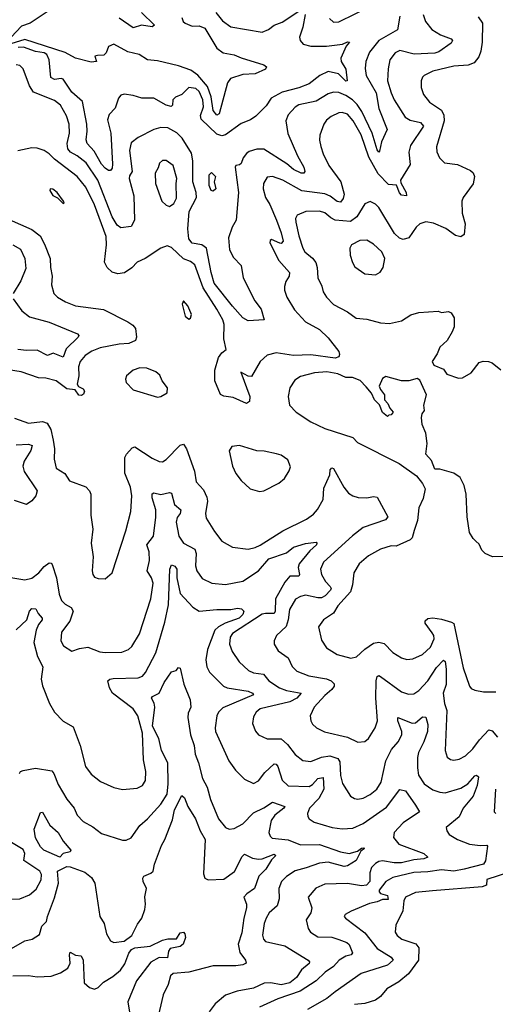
# Model space of a CAD drawing. Extents: x 1468344 to 1613994, y 525695 to 643861.
# Tile 211 of 256: x 1544475 to 1547203, y 578371 to 584015. Entities that reach past the tile are written whole.
import ezdxf

# ---------------------------------------------------------------- set-up
doc = ezdxf.new("R2010")
doc.units = 0

msp = doc.modelspace()

# ---------------------------------------------------------------- linework, layer by layer
at = {"layer": '0CON10XD'}
for points in [[(1544649, 584071), (1544535.1, 583994.9), (1544485, 583976.9), (1544425.3, 583914.7)], [(1546788.5, 584045), (1546802.2, 584005), (1546838.3, 583958.3), (1546888.5, 583928.5), (1546949.2, 583905), (1546956.7, 583895), (1546949.1, 583880.9), (1546878.7, 583831.3), (1546855, 583822.3), (1546737.5, 583817.5), (1546655, 583838.2), (1546627.8, 583825), (1546597.9, 583785), (1546587.3, 583732.7), (1546584.2, 583665), (1546604.8, 583594.8), (1546622.7, 583555), (1546685.3, 583455.3), (1546715, 583438), (1546774.2, 583425), (1546790, 583405), (1546715.9, 583294.1), (1546707.3, 583255), (1546714.3, 583185), (1546659.4, 583095), (1546660.5, 583080.5), (1546691.5, 583025), (1546692.5, 583005), (1546665, 583009.5), (1546652.9, 583022.9), (1546635.8, 583065.8), (1546589.8, 583069.8), (1546531.8, 583131.8), (1546477.1, 583227.1), (1546433, 583355), (1546388.1, 583435), (1546355, 583472.3), (1546325, 583482.3), (1546305, 583480.8), (1546260.4, 583459.6), (1546235, 583439.4), (1546218.5, 583415), (1546196.8, 583353.2), (1546194.4, 583325), (1546202.7, 583287.3), (1546215.5, 583245), (1546248.3, 583178.3), (1546317.1, 583085), (1546335.2, 583015), (1546330.2, 582989.8), (1546315, 582968.9), (1546295, 582973.1), (1546255, 583003.6), (1546225, 583017.4), (1546093.9, 583033.9), (1545985, 583094.6), (1545925, 583115.4), (1545895, 583112.5), (1545873.8, 583075), (1545870.9, 583045), (1545884.8, 582995), (1545909.3, 582955), (1545947, 582865), (1545975, 582792.5), (1545985.7, 582745), (1545975, 582732.5), (1545966.7, 582733.3), (1545920, 582755), (1545910.9, 582749.1), (1545909.7, 582735), (1545960.3, 582635), (1546023.1, 582565), (1546020.8, 582545), (1546001.5, 582515), (1545993.5, 582485), (1545993.6, 582465), (1546007.1, 582425), (1546050.9, 582350.9), (1546113.2, 582283.2), (1546195, 582238.5), (1546245, 582190.3), (1546305, 582112.7), (1546309.7, 582095), (1546305, 582082), (1546285, 582074.4), (1546145, 582093.1), (1546045, 582089.3), (1545945, 582105.3), (1545895, 582092.5), (1545855, 582055.6), (1545805, 581969.2), (1545785, 581971.5), (1545743.8, 581995), (1545794.6, 581855), (1545793.3, 581826.7), (1545775.8, 581814.2), (1545699.7, 581849.7), (1545646.3, 581856.3), (1545626.4, 581866.4), (1545593.8, 581945), (1545594.1, 582005.9), (1545615, 582077.5), (1545634, 582106), (1545658.8, 582125), (1545646.5, 582185), (1545648.5, 582268.5), (1545640, 582295), (1545605.8, 582355), (1545527.8, 582477.8), (1545478.7, 582608.7), (1545455, 582629.6), (1545413.8, 582643.8), (1545345, 582708.1), (1545321.2, 582718.8), (1545285, 582705.7), (1545193.8, 582645), (1545148.9, 582625), (1545118.5, 582591.5), (1545075.7, 582564.3), (1545037.6, 582557.6), (1545005, 582567.1), (1544976.9, 582595), (1544962.3, 582625), (1544973.2, 582725), (1544971.5, 582771.5), (1544904, 582954), (1544854.6, 583055), (1544805.4, 583115), (1544675.3, 583215), (1544645, 583245.8), (1544615, 583264.2), (1544575, 583277.7), (1544545, 583279.6), (1544465, 583262.7)], [(1546111.9, 584045), (1546098.6, 583971.4), (1546079.5, 583915), (1546084.5, 583894.5), (1546101.2, 583875), (1546145, 583862.5), (1546235, 583862.8), (1546325.7, 583874.3), (1546355, 583888), (1546365.9, 583885.9), (1546346.4, 583863.6), (1546316.5, 583793.5), (1546319.2, 583775), (1546345, 583730.6), (1546352.5, 583665), (1546345, 583662.9), (1546303.5, 583703.5), (1546245, 583716.9), (1546196.4, 583695), (1546135, 583646.2), (1546075, 583623.7), (1545979.8, 583600.2), (1545916.7, 583565), (1545888.3, 583521.7), (1545828.9, 583461.1), (1545799, 583441), (1545745, 583419.1), (1545656, 583355), (1545635, 583348.2), (1545605, 583358.3), (1545515.7, 583445), (1545511.9, 583465), (1545528.6, 583515), (1545525, 583555.8), (1545505, 583602.7), (1545485, 583620.6), (1545444.6, 583625.4), (1545405, 583586.2), (1545369.5, 583570.5), (1545353.8, 583555), (1545351.2, 583525), (1545343.6, 583516.4), (1545315, 583525.6), (1545245, 583565.4), (1545175, 583564.4), (1545125, 583580.8), (1545075, 583586.9), (1545055, 583582.5), (1545041.5, 583565), (1545022.6, 583507.4), (1544989.1, 583470.9), (1544978.9, 583441.1), (1544997.4, 583365), (1545007.5, 583187.5), (1545005.7, 583164.3), (1544995, 583150), (1544985, 583150), (1544965, 583164.3), (1544945, 583185.8), (1544901.7, 583261.7), (1544862.5, 583305), (1544856, 583326), (1544862, 583375), (1544859.5, 583415), (1544834.6, 583545), (1544775, 583599.4), (1544725, 583674.6), (1544712.2, 583677.8), (1544675, 583671.1), (1544653, 583683), (1544644.6, 583785), (1544630.7, 583815), (1544615, 583824.7), (1544565, 583831.6), (1544497, 583857), (1544465.5, 583855.5)], [(1545173.1, 584055), (1545247.6, 583982.4), (1545235, 583972.9), (1545173.9, 583983.9), (1545125, 583968.8), (1545045, 584022.9)], [(1545600.4, 584055), (1545638.3, 584008.3), (1545685, 583974.4), (1545865, 583942.5), (1545902.3, 583957.7), (1545935, 583983.3), (1545979.8, 584000.2), (1546075, 584064.2)], [(1546250.9, 584020.9), (1546275, 583999.6), (1546305, 584002.5), (1546493.5, 584093.5)], [(1545405, 584027.3), (1545412.5, 584005), (1545424.4, 583994.4), (1545465, 583977.1), (1545505, 583979.6), (1545536, 583966), (1545605, 583850.9), (1545641.1, 583825), (1545705, 583813.1), (1545745, 583795.3), (1545875, 583756.7), (1545890.8, 583745), (1545885, 583731.4), (1545825.7, 583704.3), (1545755, 583701.4), (1545683.3, 583676.7), (1545667.5, 583652.5), (1545618.6, 583475), (1545605, 583467.5), (1545583.9, 583495), (1545572.6, 583572.6), (1545551.2, 583631.2), (1545497.6, 583697.6), (1545456.2, 583725), (1545385, 583750), (1545265, 583778.5), (1545208.9, 583785), (1545160, 583815), (1545095, 583831.3), (1545015, 583874.4), (1544985, 583861.4), (1544970.3, 583825), (1544958, 583812), (1544920.9, 583809.1), (1544906.2, 583805), (1544915.8, 583774.2), (1544885, 583771.3), (1544794.8, 583794.8), (1544736.7, 583826.7), (1544505, 583900.9), (1544425, 583875.4)], [(1546655.4, 584035), (1546642.6, 583957.4), (1546535, 583894.6), (1546482.1, 583827.9), (1546460, 583775), (1546456, 583735), (1546462.4, 583695), (1546519.4, 583595), (1546535.6, 583505.6), (1546582.3, 583385), (1546549.6, 583315), (1546539.3, 583260.7), (1546535, 583254.6), (1546525, 583268.8), (1546497.4, 583365), (1546437.8, 583487.8), (1546409.5, 583529.5), (1546384.1, 583555), (1546345, 583580.5), (1546305, 583596.7), (1546275, 583599.7), (1546245, 583590), (1546175, 583548.2), (1546075, 583526.3), (1546055, 583512.6), (1546015, 583468.6), (1546000.7, 583435), (1546012.9, 583362.9), (1546069.1, 583235), (1546105, 583168.8), (1546110, 583145), (1546105.4, 583134.6), (1546090, 583135), (1546045, 583155.9), (1546007.7, 583187.7), (1545875, 583272), (1545835, 583273.3), (1545790.9, 583259.1), (1545775, 583248), (1545756.6, 583223.4), (1545745, 583191.2), (1545735, 583182.5), (1545715, 583178.8), (1545710, 583170), (1545729.4, 583025), (1545716.5, 582865), (1545694.4, 582825), (1545671.8, 582765), (1545677.8, 582695), (1545701.8, 582651.8), (1545744.7, 582605), (1545755.9, 582535.9), (1545823.8, 582403.8), (1545860, 582355), (1545876.7, 582295), (1545785, 582288.8), (1545755, 582306), (1545695, 582372.1), (1545590.7, 582505), (1545572.4, 582565), (1545547.2, 582705), (1545519.4, 582725), (1545465, 582733.5), (1545445, 582758.5), (1545438.9, 582815), (1545447, 582915), (1545489.6, 582995), (1545486.3, 583025), (1545467.2, 583085), (1545467.1, 583205), (1545459.9, 583249.9), (1545406, 583336), (1545377, 583367), (1545325, 583394.8), (1545285, 583397.5), (1545245, 583385.5), (1545155, 583340), (1545115, 583309.2), (1545105.3, 583264.7), (1545120, 583145), (1545105, 583120), (1545103.2, 583105), (1545128.9, 583005), (1545134.4, 582865), (1545115, 582829.4), (1545055, 582822), (1545035, 582836.1), (1545005, 582884.6), (1544923.8, 583095), (1544856.5, 583195), (1544805, 583234.3), (1544765.7, 583255.7), (1544751.9, 583275), (1544748, 583305), (1544760.8, 583365), (1544759.2, 583415), (1544743.9, 583463.9), (1544709.6, 583525), (1544675, 583550.8), (1544555, 583598.8), (1544530.9, 583635), (1544495, 583733.1), (1544475, 583751.8), (1544455, 583755.9)], [(1547105, 584030.6), (1547128.8, 583995), (1547128, 583885), (1547120, 583835), (1547108.2, 583801.8), (1547081.7, 583768.3), (1547046.6, 583753.4), (1546965, 583748.1), (1546845, 583719.2), (1546795.4, 583694.6), (1546784.3, 583685), (1546776.9, 583665), (1546776.8, 583626.8), (1546791.1, 583585), (1546825, 583541.5), (1546895, 583496.2), (1546907.2, 583467.2), (1546908.6, 583435), (1546864.7, 583285), (1546867.3, 583257.3), (1546883.1, 583223.1), (1546911.2, 583195), (1546985, 583184), (1547060.9, 583150.9), (1547076.2, 583136.2), (1547082.5, 583115), (1547075.3, 583074.7), (1547018.5, 582995), (1547010.5, 582975), (1547012.5, 582905), (1547029.6, 582845), (1547025, 582784), (1547005, 582770), (1546975, 582777.8), (1546918.1, 582818.1), (1546848.5, 582848.5), (1546805, 582856.7), (1546770, 582845), (1546748.2, 582825), (1546706.1, 582763.9), (1546675, 582755.3), (1546652.7, 582762.7), (1546625, 582790), (1546535, 582938.9), (1546515, 582957.8), (1546485, 582972.9), (1546455, 582959.4), (1546407.7, 582885), (1546372.9, 582857.1), (1546285, 582865.2), (1546258.5, 582878.5), (1546225, 582907.3), (1546195, 582917.6), (1546115.4, 582914.6), (1546065.6, 582894.4), (1546057.5, 582875), (1546059.4, 582855), (1546075.5, 582775), (1546098.5, 582705), (1546109.4, 582685), (1546155, 582647.3), (1546173.4, 582623.4), (1546181.4, 582595), (1546184.7, 582535), (1546208.1, 582488.1), (1546216.1, 582455), (1546235.2, 582425), (1546275, 582382.9), (1546355, 582339.3), (1546405, 582304.4), (1546465, 582297.8), (1546545, 582277.5), (1546595, 582273.5), (1546665, 582288.6), (1546717.4, 582322.6), (1546765, 582337.1), (1546875, 582343.3), (1546895, 582336.7), (1546935, 582342.5), (1546950, 582335), (1546966.2, 582305), (1546966, 582255), (1546955.7, 582225), (1546927.5, 582175), (1546885, 582138), (1546869.8, 582100.2), (1546840, 582055), (1546850, 582035), (1546905, 582012.5), (1546925, 581982.5), (1546990.7, 581960.7), (1547015, 581962.5), (1547065, 581991.2), (1547110.7, 582049.3), (1547132.7, 582057.3), (1547164.2, 582055.8), (1547185, 582047.5), (1547235, 582007.5)], [(1545335, 582943.8), (1545359.1, 582960.9), (1545375, 582992.5), (1545372.3, 583075), (1545376.9, 583105), (1545355, 583178), (1545315, 583207.5), (1545295, 583207.5), (1545277.3, 583192.7), (1545270, 583165), (1545252.2, 583135), (1545254.5, 583075), (1545290.8, 582975), (1545315, 582951.2), (1545335, 582943.8)], [(1545585, 583030.9), (1545572.5, 583035), (1545560.9, 583065), (1545561.4, 583125), (1545575, 583138.8), (1545597.5, 583115), (1545591.2, 583085), (1545600.6, 583045), (1545585, 583030.9)], [(1544725, 582961.2), (1544730, 582965), (1544726, 582975), (1544689.2, 583025), (1544665, 583044), (1544650, 583045), (1544648, 583035), (1544665, 583007.1), (1544692.7, 582992.7), (1544725, 582961.2)], [(1544415, 582869.4), (1544545, 582812.7), (1544593.1, 582775), (1544618, 582728), (1544649.4, 582645), (1544651.1, 582595), (1544661.1, 582545), (1544658.1, 582495), (1544670, 582445), (1544691.2, 582425), (1544738, 582398), (1544794.6, 582374.6), (1544955, 582354.5), (1545095, 582283.3), (1545124, 582264), (1545138.8, 582245), (1545144.7, 582195), (1545140, 582175), (1545100.6, 582159.4), (1545045, 582155.4), (1544936.3, 582133.7), (1544888.1, 582115), (1544850.1, 582089.9), (1544821.8, 582055), (1544812, 582025), (1544813.4, 581973.4), (1544805.2, 581925), (1544812.8, 581912.8), (1544838.6, 581898.6), (1544845.9, 581885), (1544840.9, 581869.1), (1544829, 581861), (1544815, 581862.1), (1544792.3, 581892.3), (1544745, 581899.3), (1544685, 581944.6), (1544625, 581960), (1544582.2, 581962.2), (1544483.2, 581996.8), (1544375, 582012.9)], [(1546515, 582552.9), (1546543.2, 582566.8), (1546559.2, 582595), (1546568.9, 582645), (1546552.5, 582685), (1546505, 582728.5), (1546465, 582751.9), (1546425, 582749.1), (1546377.5, 582725), (1546367.5, 582705), (1546370.3, 582665), (1546383.1, 582623.1), (1546398, 582598), (1546455, 582557.5), (1546515, 582552.9)], [(1544434.8, 582724.8), (1544480.2, 582700.2), (1544504.7, 582645), (1544510.7, 582589.3), (1544482.5, 582517.5), (1544436.7, 582445)], [(1544436.9, 582415), (1544487.3, 582345), (1544532.1, 582312.1), (1544645, 582280.6), (1544806.2, 582215), (1544814, 582205), (1544810.8, 582195), (1544741.7, 582128.3), (1544725, 582081.2), (1544666.7, 582103.3), (1544635, 582089.3), (1544575, 582121.1), (1544515, 582118.3), (1544464.8, 582124.8)], [(1545445, 582298.8), (1545455, 582303.3), (1545460.8, 582325), (1545457.1, 582335), (1545439.2, 582375), (1545415, 582402.5), (1545407.5, 582385), (1545423.3, 582315), (1545445, 582298.8)], [(1545265, 581851.2), (1545285, 581854), (1545320, 581875), (1545323.3, 581905), (1545291.2, 581945), (1545277.9, 581977.9), (1545256.6, 581996.6), (1545205, 582017.5), (1545165, 582018.6), (1545125, 582005.7), (1545087.3, 581972.7), (1545081.2, 581955), (1545086.2, 581935), (1545125, 581893.8), (1545265, 581851.2)], [(1547268.8, 580938.8), (1547186.4, 580936.4), (1547145, 580954.2), (1547125, 580974), (1547109.4, 581009.4), (1547091.9, 581025), (1547075, 581040.6), (1547054.4, 581075.6), (1547041.2, 581165), (1547036.2, 581295), (1547024.1, 581344.1), (1547001.2, 581391.2), (1546965, 581416.2), (1546885, 581438.8), (1546855, 581437.5), (1546837.5, 581487.5), (1546803.3, 581525), (1546811.2, 581585), (1546803.3, 581645), (1546783.3, 581695), (1546778.8, 581735), (1546782.5, 581755), (1546796.7, 581775), (1546793.3, 581805), (1546807.5, 581865), (1546769.3, 581949.3), (1546755, 581957.5), (1546705.8, 581944.2), (1546664.2, 581944.2), (1546575, 581970), (1546555, 581957.5), (1546536.7, 581915), (1546543.3, 581895), (1546566.7, 581865), (1546567.5, 581835), (1546586.7, 581815), (1546597.5, 581787.5), (1546616.2, 581765), (1546605, 581750), (1546591.7, 581748.3), (1546585, 581740), (1546555, 581763.8), (1546537.7, 581807.7), (1546510.6, 581835), (1546493.3, 581873.3), (1546461.1, 581911.1), (1546427, 581947), (1546384.4, 581964.4), (1546345, 581964.4), (1546300, 581985), (1546236.2, 581996.2), (1546165, 581990.4), (1546085, 581969.5), (1546052.4, 581947.6), (1546024.4, 581905), (1546014.3, 581855), (1546021.9, 581805), (1546060, 581765), (1546145, 581708.8), (1546225, 581671.4), (1546385, 581619.2), (1546411.7, 581591.7), (1546650.9, 581470.9), (1546750.5, 581400.5), (1546786, 581356), (1546800, 581325), (1546788.8, 581271.2), (1546765, 581217.5), (1546755.7, 581145), (1546737.1, 581087.1), (1546725.4, 581045), (1546715, 581032.5), (1546635, 580997.3), (1546605, 580998.9), (1546545, 580979.5), (1546475, 580942.5), (1546421.9, 580895), (1546391.2, 580845), (1546383.4, 580775), (1546372.2, 580735), (1546299.3, 580655), (1546275, 580612.9), (1546218, 580575), (1546188.8, 580535), (1546205, 580457.5), (1546234.5, 580414.5), (1546295, 580376), (1546375, 580354.2), (1546406.6, 580363.4), (1546455, 580407.5), (1546505, 580440.5), (1546535, 580446.8), (1546565, 580438.5), (1546615, 580388.1), (1546665, 580356.9), (1546695, 580348.1), (1546728.9, 580351.1), (1546785, 580376.7), (1546831.3, 580418.7), (1546851.2, 580465), (1546850.9, 580485), (1546841.1, 580501.1), (1546800, 580555), (1546800.5, 580569.5), (1546815, 580582.5), (1546845, 580586), (1546895, 580578.6), (1546952.3, 580562.3), (1546965, 580553.1), (1547019.1, 580299.1), (1547054.3, 580194.3), (1547065, 580181.2), (1547085, 580171.2), (1547135, 580162), (1547205, 580162)], [(1544445, 581731.1), (1544525, 581702.9), (1544605, 581712), (1544632.4, 581702.4), (1544652.9, 581665), (1544667.9, 581605), (1544674, 581555), (1544672.1, 581495), (1544684.4, 581445), (1544733.7, 581413.7), (1544761.1, 581371.1), (1544855, 581336.5), (1544875.8, 581315), (1544884, 581295), (1544883.3, 581175), (1544895.4, 581095), (1544885.6, 581015), (1544896.9, 580935), (1544891.5, 580855), (1544895, 580833.8), (1544905, 580820), (1544925, 580811.2), (1544965, 580810), (1545006.2, 580845), (1545084.3, 581084.3), (1545113.3, 581195), (1545118.8, 581285), (1545111.3, 581335), (1545078.9, 581415), (1545078.8, 581505), (1545086.8, 581525), (1545119.7, 581560.3), (1545135, 581566.2), (1545235, 581501.9), (1545275, 581483.1), (1545295, 581480.8), (1545315, 581492.9), (1545395, 581576.9), (1545415, 581581.4), (1545432.1, 581555), (1545477.4, 581427.4), (1545487.7, 581365), (1545529.4, 581319.4), (1545547.6, 581277.6), (1545551.8, 581255), (1545541.5, 581185), (1545545, 581157.5), (1545592.1, 581082.1), (1545635, 581025.8), (1545695, 580990.6), (1545785, 580980.5), (1545825, 580988.5), (1545855, 581003.1), (1545985, 581084.8), (1546119, 581151), (1546159.4, 581180.6), (1546182.1, 581207.9), (1546214.7, 581265), (1546219.7, 581330.3), (1546253.5, 581405), (1546256, 581435), (1546265, 581445.7), (1546275, 581442), (1546333.5, 581335), (1546361.5, 581301.5), (1546385, 581285.4), (1546415.9, 581275.9), (1546465, 581274), (1546505, 581281.9), (1546525, 581277.5), (1546586.7, 581165), (1546572.6, 581147.4), (1546445, 581103.3), (1546384.1, 581055.9), (1546216.5, 580905), (1546200, 580865), (1546205.3, 580835.3), (1546228.7, 580795), (1546256.1, 580765), (1546260.9, 580755), (1546257.7, 580745), (1546227.3, 580712.7), (1546205, 580701.9), (1546185, 580700.6), (1546114.2, 580715.8), (1546085, 580709.1), (1546057.3, 580692.7), (1546022.5, 580635), (1546015.2, 580575), (1546002.9, 580537.1), (1545948.1, 580485), (1545934.3, 580455), (1545934.3, 580435), (1545957.8, 580397.8), (1546015, 580356.5), (1546037.9, 580307.9), (1546065, 580281.5), (1546133.2, 580253.2), (1546235, 580237.6), (1546261.8, 580225), (1546277.8, 580207.8), (1546278.6, 580195), (1546265.8, 580175), (1546225, 580141.6), (1546164.4, 580075), (1546140, 580025), (1546144.2, 579995), (1546155, 579976), (1546176.4, 579956.4), (1546222.8, 579932.8), (1546355, 579902.5), (1546415, 579874), (1546455, 579878), (1546474.5, 579895.5), (1546514.4, 579955), (1546526.5, 579995), (1546518.4, 580125), (1546519.2, 580225), (1546525, 580250.8), (1546535, 580255.6), (1546545, 580249.5), (1546665, 580162.1), (1546705, 580149.5), (1546735, 580150.5), (1546765, 580170.4), (1546815, 580225.3), (1546865, 580300.8), (1546905, 580344.4), (1546915, 580336), (1546921.6, 580291.6), (1546920.4, 580205), (1546903.9, 580153.9), (1546911.2, 580095), (1546924.7, 580055), (1546915.6, 579825.6), (1546926.8, 579786.8), (1546945, 579774.3), (1546965, 579770.6), (1546995, 579776.7), (1547030.8, 579795), (1547074.4, 579835), (1547112.3, 579887.7), (1547165, 579944.5), (1547185, 579938.2), (1547215, 579902.5)], [(1544455, 581578.4), (1544525, 581582.5), (1544546.9, 581575), (1544538.6, 581545), (1544500, 581485), (1544492.9, 581455), (1544500.4, 581425), (1544575.3, 581315), (1544568, 581285), (1544545, 581257.8), (1544515, 581236.6), (1544445, 581258.6)], [(1545850.5, 581310.5), (1545875, 581314), (1545961.2, 581358.8), (1545993.8, 581385), (1546021.2, 581428.8), (1546027.3, 581452.7), (1546011.9, 581491.9), (1545975, 581518.8), (1545946.9, 581526.9), (1545877.5, 581542.5), (1545835, 581544.2), (1545735, 581574.2), (1545691.2, 581568.8), (1545676.1, 581543.9), (1545695.8, 581455), (1545714.5, 581414.5), (1545745, 581373.8), (1545797.5, 581325), (1545850.5, 581310.5)], [(1544425, 580817.7), (1544505, 580804.6), (1544545, 580813.5), (1544585.2, 580844.8), (1544615, 580880), (1544645, 580900.8), (1544655, 580900), (1544661.7, 580891.7), (1544686.2, 580815), (1544701.7, 580721.7), (1544715, 580685.8), (1544735.3, 580665.3), (1544770, 580645), (1544782.3, 580625), (1544763.3, 580566.7), (1544714.3, 580505), (1544711.4, 580455), (1544726, 580425), (1544775, 580395.8), (1544818.9, 580411.1), (1544865, 580417.5), (1544935, 580391.8), (1544965, 580387.1), (1545061.4, 580388.6), (1545099.2, 580405), (1545117.7, 580422.3), (1545161.5, 580495), (1545226.8, 580695), (1545240, 580785), (1545231.2, 580815), (1545206.7, 580855), (1545219.1, 580915), (1545216.9, 580965), (1545204.1, 581005), (1545241.9, 581055), (1545256.6, 581163.4), (1545255.8, 581205), (1545235.6, 581274.4), (1545235, 581296.2), (1545245, 581303.1), (1545285, 581292.3), (1545335, 581305.6), (1545345, 581300), (1545362.2, 581235), (1545398.5, 581205), (1545396.2, 581185), (1545378.7, 581161.3), (1545372.1, 581135), (1545387.5, 581055), (1545414.4, 581015), (1545480.3, 580980.3), (1545488, 580955), (1545483.2, 580885), (1545491.5, 580855), (1545522.2, 580812.2), (1545577.5, 580785), (1545655, 580777.3), (1545755, 580796.8), (1545845, 580856), (1545904.6, 580925), (1546005, 580959.7), (1546045, 580991.3), (1546115, 581012.1), (1546175, 581019.2), (1546180, 581015), (1546176.9, 581005), (1546139.8, 580970.2), (1546078.4, 580895), (1546072.9, 580875), (1546079.1, 580835), (1546075, 580826), (1546025, 580824.6), (1545995, 580790.5), (1545941.7, 580695), (1545940.8, 580625), (1545935, 580610.8), (1545885, 580612.1), (1545865, 580606.9), (1545695, 580497.2), (1545681.6, 580475), (1545678.2, 580435), (1545693.5, 580393.5), (1545734.4, 580335), (1545788.1, 580285), (1545815, 580270.9), (1545874, 580264), (1545903.6, 580225), (1545964.8, 580184.8), (1546005, 580170), (1546088.6, 580155), (1546065, 580125.3), (1546024.5, 580105.5), (1545855, 580065.3), (1545832.1, 580045), (1545815, 580018)], [(1544455, 580517.5), (1544515.5, 580575), (1544530.4, 580625), (1544545, 580639.5), (1544567.8, 580637.8), (1544580.5, 580610.5), (1544604.4, 580585), (1544604.4, 580575), (1544582.8, 580547.2), (1544569.7, 580515), (1544555.3, 580445.3), (1544577.5, 580365), (1544608.4, 580305), (1544598.7, 580235), (1544605, 580196), (1544646.8, 580095), (1544675.5, 580045), (1544725, 579994.4), (1544781.2, 579961.2), (1544822.1, 579855), (1544851.9, 579735), (1544885, 579690.8), (1544939.1, 579649.1), (1545015, 579614.2), (1545065, 579603.1), (1545149.1, 579610.9), (1545178.8, 579625), (1545196.8, 579653.2), (1545197.8, 579705), (1545185, 579772.5), (1545180, 579925), (1545152.5, 580025), (1545125.6, 580065), (1545008, 580155), (1544990, 580185), (1544980.8, 580225), (1544991.2, 580235), (1545011.2, 580238.8), (1545155, 580241.6), (1545178.5, 580251.5), (1545197, 580273), (1545255.3, 580385), (1545308.3, 580561.7), (1545328.7, 580661.3), (1545335.7, 580865), (1545345, 580890), (1545365, 580882.5), (1545375.3, 580865.3), (1545376.3, 580815), (1545395.4, 580725), (1545468.1, 580648.1)], [(1545468.1, 580648.1), (1545505, 580624), (1545605, 580634.7), (1545685, 580633.4), (1545725, 580641.5), (1545747.8, 580637.8), (1545760, 580625), (1545753.8, 580605), (1545732.8, 580585), (1545653.7, 580556.3), (1545614.7, 580535), (1545593.8, 580515), (1545552.9, 580405), (1545543.3, 580345), (1545549.2, 580305), (1545563.5, 580275), (1545644.4, 580195), (1545665, 580184.2), (1545785, 580166.1), (1545810, 580155), (1545815.6, 580145), (1545639.9, 580070.1), (1545615, 580045.6), (1545606.2, 580025), (1545595.5, 579955), (1545598.2, 579935), (1545675, 579766.2), (1545712.9, 579712.9), (1545765, 579660.8), (1545815, 579637.5), (1545845, 579651.4), (1545881, 579699), (1545935, 579749.6), (1545945, 579747.5), (1545955.3, 579735), (1545979.6, 579655), (1546015, 579623.9), (1546135, 579620), (1546155, 579631.8), (1546185, 579666.3), (1546215, 579670.4), (1546220.2, 579605), (1546189.9, 579550.1), (1546136.4, 579495), (1546125.6, 579465), (1546127, 579447), (1546134.5, 579434.5), (1546164.6, 579414.6), (1546266.7, 579385), (1546325, 579376.5), (1546385, 579380.8), (1546445, 579407.6), (1546578.6, 579501.4), (1546655, 579602), (1546686.7, 579595), (1546745, 579512.9), (1546768, 579475), (1546675, 579411.5), (1546622.1, 579355), (1546618, 579328), (1546649.4, 579289.4), (1546792, 579235), (1546815.7, 579215), (1546793.3, 579205), (1546735, 579200), (1546665, 579182.7), (1546622, 579182), (1546555, 579193.4), (1546535, 579189.6), (1546515, 579178.5), (1546493.1, 579155), (1546482.2, 579125), (1546482.3, 579075), (1546464.2, 579055), (1546435, 579049.3), (1546355, 579062.7), (1546225, 579060.3), (1546173, 579037), (1546129.2, 578985), (1546150, 578925), (1546144.4, 578895), (1546118.5, 578855), (1546130, 578805), (1546141.9, 578785), (1546185, 578757.5), (1546265, 578755.3), (1546305, 578743.3), (1546351.4, 578725), (1546365, 578713.1), (1546383.9, 578666.1), (1546376.2, 578655), (1546345, 578647.7), (1546307.7, 578625), (1546275, 578588.8), (1546226.9, 578555), (1546175, 578505.5), (1546083.3, 578446.7), (1545955, 578401.8), (1545850, 578355)], [(1544474.6, 579695), (1544480, 579705), (1544495, 579711.4), (1544565, 579724), (1544658.9, 579708.9), (1544670.7, 579695), (1544695, 579631.4), (1544745, 579547.5), (1544787.5, 579495), (1544805.6, 579455), (1544839.5, 579419.5), (1544895, 579387.8), (1544945, 579349.4), (1545065, 579312), (1545085, 579312), (1545115, 579326), (1545163.1, 579396.9), (1545207.8, 579435), (1545285, 579518.2), (1545320.2, 579575), (1545325.9, 579635), (1545323.8, 579755), (1545287.5, 579825), (1545272.7, 579895), (1545237.6, 579965), (1545250.5, 580075), (1545246.6, 580096.6), (1545231.4, 580125), (1545236.2, 580135), (1545275.5, 580154.5), (1545304.3, 580215), (1545345, 580276.7), (1545372.5, 580285), (1545385, 580302.5), (1545395, 580297.5), (1545415.5, 580205.5), (1545453.6, 580116.4), (1545456, 580075), (1545440.9, 580039.1), (1545438.5, 580015), (1545454.1, 579915), (1545475.3, 579855), (1545480.6, 579805), (1545501.2, 579755), (1545524, 579665), (1545550.8, 579615), (1545568.8, 579545), (1545614.5, 579435), (1545655.5, 579385.5), (1545675.6, 579375.6), (1545705, 579378.1), (1545755, 579405.5), (1545815, 579468.8), (1545875, 579496.5), (1545925, 579529.6), (1545995.8, 579505), (1545990.5, 579495), (1545938.7, 579455), (1545917.8, 579425), (1545903.6, 579355), (1545910.6, 579335), (1545923.3, 579323.3), (1546014.2, 579314.2), (1546085, 579284.8), (1546195, 579286.2), (1546315.3, 579245.3), (1546365, 579235.9), (1546411.8, 579248.2), (1546435, 579266.4), (1546448.8, 579268.8), (1546453.3, 579265), (1546432, 579248), (1546404, 579195), (1546355, 579164.4), (1546335, 579161.5), (1546244.2, 579185.8), (1546195, 579179.7), (1546117.5, 579152.5), (1546055, 579136.8), (1546005, 579104.6), (1545976.2, 579075), (1545961.8, 579035), (1545963.5, 578975), (1545952.1, 578935), (1545906.7, 578895), (1545887.8, 578865), (1545877.3, 578835), (1545867.8, 578767.8), (1545872.9, 578745), (1545885, 578731.1), (1545995, 578707.1), (1546130, 578625), (1546137.8, 578615), (1546135.5, 578605), (1546090.5, 578569.5), (1546062, 578525), (1546025, 578494.5), (1545975, 578482.2), (1545915, 578495.2), (1545877.6, 578492.4), (1545816.1, 578463.9), (1545723.2, 578446.8), (1545656.1, 578423.9), (1545595.4, 578374.6), (1545561.7, 578328.3)], [(1545815, 580018), (1545810.2, 579980.2), (1545826.6, 579936.6), (1545844, 579915), (1545895, 579892.5), (1545975, 579893.3), (1546011, 579861), (1546055, 579803.3), (1546098.2, 579768.2), (1546145, 579762.1), (1546205, 579788.1), (1546254.4, 579794.4), (1546300.1, 579780.1), (1546310.6, 579760.6), (1546315, 579682.5), (1546326.5, 579636.5), (1546372.5, 579565), (1546395, 579550.6), (1546415, 579547.8), (1546445, 579553.1), (1546485, 579572.9), (1546523.6, 579605), (1546548.4, 579645), (1546574.1, 579765.9), (1546607.8, 579832.2), (1546645, 579875.5), (1546665.9, 579915), (1546667.2, 579935), (1546643.5, 579995), (1546644.6, 580015.4), (1546725, 579983.3), (1546745.3, 579984.7), (1546769.4, 580005), (1546785, 580018.1), (1546805, 580017.5), (1546815.6, 579975.6), (1546813.8, 579935), (1546793, 579875), (1546762, 579815), (1546756.9, 579785), (1546755.7, 579725.7), (1546761.8, 579685), (1546795.3, 579635.3), (1546845, 579601.2), (1546885, 579586.2), (1546915, 579583.2), (1547005, 579609.7), (1547044.6, 579635), (1547085, 579680), (1547095, 579684.2), (1547105.4, 579675.4), (1547099.4, 579625), (1547075.3, 579565), (1547017.6, 579495), (1546994.8, 579445), (1546921.1, 579385), (1546924.3, 579365), (1546938, 579345), (1546985, 579315.6), (1547055, 579290), (1547115, 579280.9), (1547153.9, 579283.9), (1547158.2, 579278.2), (1547146.9, 579193.1), (1547135.7, 579175), (1547024.4, 579145), (1546965, 579134.9), (1546895, 579142), (1546815, 579129.7), (1546735, 579126.3), (1546615, 579097.5), (1546574.6, 579075), (1546535.8, 579025), (1546536.2, 579015), (1546545, 579006.2), (1546585, 578994.4), (1546588.8, 578971.2), (1546555, 578972.1), (1546525, 578957.7), (1546481.9, 578948.1), (1546375.7, 578905), (1546340.8, 578885), (1546336, 578875), (1546343.8, 578865), (1546455, 578780.8), (1546525, 578691.1), (1546605, 578642.3), (1546616.5, 578625), (1546585, 578594.8), (1546432.7, 578547.3), (1546285, 578443.4), (1546236.9, 578405), (1546125, 578340.8)], [(1547203.4, 579603.4), (1547196.2, 579475), (1547205, 579464)], [(1544415, 578684.2), (1544504.5, 578735.5), (1544546, 578745), (1544587.8, 578772.2), (1544601.7, 578818.3), (1544628.9, 578845), (1544633.6, 578875), (1544675, 578981.4), (1544697.4, 579065), (1544691.6, 579135), (1544745, 579160.5), (1544765, 579159.6), (1544848.3, 579128.3), (1544887.7, 579097.7), (1544905.4, 579065), (1544935.4, 578875.4), (1544960, 578835), (1544972.9, 578775), (1544996.7, 578735), (1545015.8, 578725.8), (1545075, 578732.5), (1545118.9, 578765), (1545150.4, 578829.6), (1545175.4, 578865), (1545192.9, 578915), (1545197.5, 578945), (1545193.4, 578986.6), (1545202.7, 579035), (1545182.9, 579075), (1545181.2, 579095), (1545186.7, 579105), (1545227.7, 579122.3), (1545240.5, 579135), (1545247.9, 579175), (1545287.8, 579282.2), (1545307.8, 579315), (1545351.1, 579428.9), (1545362, 579485), (1545405, 579568.6), (1545420.9, 579555), (1545439.1, 579505), (1545482.9, 579435), (1545509.4, 579365), (1545538.4, 579315), (1545528.3, 579118.3), (1545536.2, 579095), (1545555, 579083.9), (1545645, 579088.2), (1545706.7, 579133.3), (1545750.7, 579219.3), (1545765, 579231.9), (1545809.3, 579209.3), (1545845, 579204), (1545865, 579205.8), (1545935, 579231.4), (1545944, 579225), (1545919.9, 579200.1), (1545886.9, 579145), (1545846.8, 579105), (1545821.1, 579035), (1545778.6, 579005), (1545761.4, 578985), (1545776.2, 578945), (1545776.7, 578925), (1545760, 578865), (1545749.7, 578780.3), (1545727.5, 578715), (1545737.4, 578667.4), (1545769.2, 578625), (1545773.3, 578606.7), (1545755, 578598), (1545715, 578592.2), (1545585, 578591.4), (1545445, 578554.5), (1545355, 578547.1), (1545340.8, 578535), (1545325.6, 578484.4)], [(1544705, 579214.7), (1544614.2, 579255), (1544595, 579274.2), (1544565.4, 579325), (1544558, 579375), (1544595, 579471.2), (1544605, 579472.5), (1544648.7, 579398.7), (1544695, 579355.6), (1544725.3, 579305.3), (1544767.8, 579255), (1544765.4, 579244.6), (1544724.3, 579235.7), (1544705, 579214.7)], [(1544354.6, 578974.6), (1544475, 578975.4), (1544530.5, 578999.5), (1544568.6, 579031.4), (1544598.8, 579085), (1544600, 579115), (1544591.4, 579135), (1544498, 579195), (1544504.4, 579235), (1544495, 579257.8), (1544409.8, 579309.8)], [(1547289.4, 579130.6), (1547154.3, 579085.7), (1547152.5, 579055), (1547127.5, 579045), (1546842.4, 579022.4), (1546745, 579011.2), (1546686.7, 578985), (1546677.5, 578965), (1546673, 578907), (1546633.1, 578825), (1546628.6, 578785), (1546639.4, 578765), (1546665.8, 578745), (1546747, 578717), (1546764.6, 578695), (1546762.9, 578625), (1546704.4, 578545), (1546650.2, 578499.8), (1546580.6, 578459.4), (1546543.6, 578416.4), (1546515, 578394.2), (1546455, 578375.6), (1546395, 578369.2)], [(1544435, 578534.2), (1544525, 578535.8), (1544575, 578529.2), (1544655, 578533.3), (1544709.1, 578550.9), (1544751.9, 578578.1), (1544763.6, 578606.4), (1544760, 578655), (1544765, 578670), (1544795, 578652.5), (1544828.3, 578648.3), (1544839.2, 578625), (1544844.5, 578495), (1544875, 578467.9), (1544905, 578458.5), (1544925, 578467.8), (1544955, 578498.8), (1545010, 578530), (1545053.5, 578566.5), (1545077.2, 578602.8), (1545100.5, 578665), (1545116, 578685), (1545135.6, 578695.6), (1545222.5, 578705), (1545295, 578738.8), (1545323.9, 578746.1), (1545373.9, 578746.1), (1545395, 578780), (1545414, 578784), (1545422, 578775), (1545425.6, 578755), (1545411.8, 578715), (1545395, 578702.5), (1545338.3, 578691.7), (1545328.8, 578675), (1545322.5, 578637.5), (1545275, 578639.2), (1545227, 578613), (1545144.8, 578505.2), (1545095.6, 578385), (1545107.2, 578315)], [(1545325.6, 578484.4), (1545298.6, 578425), (1545256.7, 578245)]]:
    msp.add_lwpolyline(points, dxfattribs=at)

doc.saveas('drawing.dxf')
